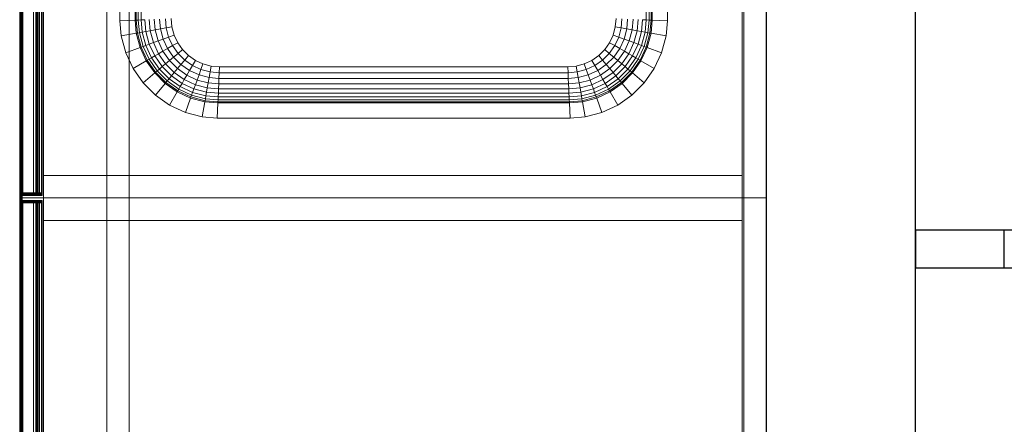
# Model space of a CAD drawing. Header units: metres. Extents: x 391.1 to 427.5, y 12.8 to 28.4.
# Tile 93 of 189: x 406.272 to 407.063, y 21.938 to 22.263. Entities that reach past the tile are written whole.
import ezdxf

# ---------------------------------------------------------------- set-up
doc = ezdxf.new("R2010")
doc.units = ezdxf.units.M
for name, color, linetype, lineweight in [('02_MOBILIARIO', 7, 'Continuous', 18), ('A-DETL-____-MBND', 7, 'Continuous', 18), ('A-WALL-____-MCUT', 7, 'Continuous', 25), ('A-WALL-____-OTLN', 7, 'Continuous', 25)]:
    doc.layers.add(name, color=color, linetype=linetype, lineweight=lineweight)

# ---------------------------------------------------------------- blocks, each defined once
blk = doc.blocks.new('Family - Evans PA-151997-03_CLI_AIRE_P0A')
at = {"layer": 'A-WALL-____-MCUT', "color": 253, "true_color": 0xaaaaaa}
for p, q in [((0.07148, 0.03), (0, 0.03)), ((0, 0.03), (0, 0)), ((0.07148, 0), (0.07148, 0.03)), ((0, 0), (0.07148, 0))]:
    blk.add_line(p, q, dxfattribs=at)
at = {"layer": 'A-WALL-____-OTLN', "color": 253, "true_color": 0xaaaaaa}
for p, q in [((3.07526, 0.03), (0, 0.03)), ((0, 0.03), (0, 0)), ((0, 0), (3.07526, 0))]:
    blk.add_line(p, q, dxfattribs=at)
at = {"layer": 'A-WALL-____-OTLN', "color": 253, "lineweight": 18, "true_color": 0xaaaaaa}
blk.add_line((0, 0), (3.07526, 0), dxfattribs=at)
blk = doc.blocks.new('Family - Evans PA-152290-03_CLI_AIRE_P0A')
at = {"layer": 'A-WALL-____-MCUT', "color": 253, "true_color": 0xaaaaaa}
for p, q in [((5.79845, 0.12), (1.74487, 0.12)), ((1.74487, 0), (5.7528, 0))]:
    blk.add_line(p, q, dxfattribs=at)
at = {"layer": 'A-WALL-____-OTLN', "color": 253, "true_color": 0xaaaaaa}
for p, q in [((5.79845, 0.12), (0, 0.12)), ((0, 0), (5.7528, 0))]:
    blk.add_line(p, q, dxfattribs=at)
at = {"layer": 'A-WALL-____-OTLN', "color": 253, "lineweight": 18, "true_color": 0xaaaaaa}
blk.add_line((-0.00001, 0), (5.7528, 0), dxfattribs=at)
blk = doc.blocks.new('Family - Taulells_PA-152457-03_CLI_AIRE_P0A')
at = {"layer": 'A-DETL-____-MBND', "color": 253, "true_color": 0xaaaaaa}
for p, q in [((0, 0.6), (0, 0)), ((0, 0), (0, 0.6)), ((0.00003, 0.6), (0, 0.6)), ((0.6, 0.6), (0, 0.6)), ((0, 0.596), (0.00003, 0.59635)), ((0.00003, 0.59635), (0, 0.596)), ((0.00003, 0.59635), (0, 0.596)), ((0.00003, 0.59635), (0, 0.596)), ((0, 0.004), (0, 0.596)), ((0, 0.596), (0, 0.004)), ((0, 0.004), (0, 0.596)), ((0, 0.596), (0, 0.004)), ((0.00003, 0), (0.00003, 0.6)), ((0.00012, 0.6), (0.00003, 0.6)), ((0.00003, 0.59635), (0.00012, 0.59668)), ((0.00012, 0.59668), (0.00003, 0.59635)), ((0.00012, 0.59668), (0.00003, 0.59635)), ((0.00012, 0.59668), (0.00003, 0.59635)), ((0.00003, 0.00365), (0.00003, 0.59635)), ((0.00003, 0.59635), (0.00003, 0.00365)), ((0.00012, 0), (0.00012, 0.6)), ((0.00027, 0.6), (0.00012, 0.6)), ((0.00012, 0.59668), (0.00027, 0.597)), ((0.00027, 0.597), (0.00012, 0.59668)), ((0.00027, 0.597), (0.00012, 0.59668)), ((0.00027, 0.597), (0.00012, 0.59668)), ((0.00012, 0.00332), (0.00012, 0.59668)), ((0.00012, 0.59668), (0.00012, 0.00332)), ((0.00027, 0), (0.00027, 0.6)), ((0.00047, 0.6), (0.00027, 0.6)), ((0.00027, 0.597), (0.00047, 0.59729)), ((0.00047, 0.59729), (0.00027, 0.597)), ((0.00047, 0.59729), (0.00027, 0.597)), ((0.00047, 0.59729), (0.00027, 0.597)), ((0.00027, 0.003), (0.00027, 0.597)), ((0.00027, 0.597), (0.00027, 0.003)), ((0.00047, 0), (0.00047, 0.6)), ((0.00071, 0.6), (0.00047, 0.6)), ((0.00047, 0.59729), (0.00071, 0.59753)), ((0.00071, 0.59753), (0.00047, 0.59729)), ((0.00059, 0.59741), (0.00047, 0.59729)), ((0.00059, 0.59741), (0.00047, 0.59729)), ((0.00047, 0.00271), (0.00047, 0.59729)), ((0.00047, 0.59729), (0.00047, 0.00271)), ((0.00071, 0.59753), (0.00059, 0.59741)), ((0.00071, 0.59753), (0.00059, 0.59741)), ((0.00059, 0.59741), (0.00071, 0.59729)), ((0.00071, 0.59729), (0.00059, 0.59741)), ((0.00071, 0), (0.00071, 0.6)), ((0.001, 0.6), (0.00071, 0.6)), ((0.00071, 0.59753), (0.001, 0.59773)), ((0.001, 0.59773), (0.00071, 0.59753)), ((0.001, 0.59773), (0.00071, 0.59753)), ((0.001, 0.59773), (0.00071, 0.59753)), ((0.00071, 0.59753), (0.018, 0.59753)), ((0.018, 0.59753), (0.00071, 0.59753)), ((0.00071, 0.59729), (0.001, 0.597)), ((0.00071, 0.00271), (0.00071, 0.59729)), ((0.00071, 0.59729), (0.018, 0.59729)), ((0.001, 0.597), (0.00071, 0.59729)), ((0.00071, 0.59729), (0.00071, 0.00271)), ((0.018, 0.59729), (0.00071, 0.59729)), ((0.001, 0), (0.001, 0.6)), ((0.00132, 0.6), (0.001, 0.6)), ((0.001, 0.59773), (0.00132, 0.59788)), ((0.00132, 0.59788), (0.001, 0.59773)), ((0.00132, 0.59788), (0.001, 0.59773)), ((0.00132, 0.59788), (0.001, 0.59773)), ((0.001, 0.59773), (0.018, 0.59773)), ((0.018, 0.59773), (0.001, 0.59773)), ((0.001, 0.597), (0.00132, 0.59668)), ((0.001, 0.003), (0.001, 0.597)), ((0.001, 0.597), (0.018, 0.597)), ((0.00132, 0.59668), (0.001, 0.597)), ((0.001, 0.597), (0.001, 0.003)), ((0.018, 0.597), (0.001, 0.597)), ((0.00132, 0), (0.00132, 0.6)), ((0.00165, 0.6), (0.00132, 0.6)), ((0.00132, 0.59788), (0.00165, 0.59797)), ((0.00165, 0.59797), (0.00132, 0.59788)), ((0.00165, 0.59797), (0.00132, 0.59788)), ((0.00165, 0.59797), (0.00132, 0.59788)), ((0.00132, 0.59788), (0.018, 0.59788)), ((0.018, 0.59788), (0.00132, 0.59788)), ((0.00132, 0.59668), (0.00165, 0.59635)), ((0.00132, 0.00332), (0.00132, 0.59668)), ((0.00132, 0.59668), (0.018, 0.59668)), ((0.00165, 0.59635), (0.00132, 0.59668)), ((0.00132, 0.59668), (0.00132, 0.00332)), ((0.018, 0.59668), (0.00132, 0.59668)), ((0.00165, 0), (0.00165, 0.6)), ((0.002, 0.6), (0.00165, 0.6)), ((0.00165, 0.59797), (0.002, 0.598)), ((0.002, 0.598), (0.00165, 0.59797)), ((0.002, 0.598), (0.00165, 0.59797)), ((0.002, 0.598), (0.00165, 0.59797)), ((0.00165, 0.59797), (0.018, 0.59797)), ((0.018, 0.59797), (0.00165, 0.59797)), ((0.00165, 0.59635), (0.002, 0.596)), ((0.00165, 0.00365), (0.00165, 0.59635)), ((0.00165, 0.59635), (0.018, 0.59635)), ((0.002, 0.596), (0.00165, 0.59635)), ((0.00165, 0.59635), (0.00165, 0.00365)), ((0.018, 0.59635), (0.00165, 0.59635)), ((0.6, 0.6), (0.002, 0.6)), ((0.002, 0.6), (0.002, 0)), ((0.018, 0.598), (0.002, 0.598)), ((0.002, 0.598), (0.018, 0.598)), ((0.018, 0.598), (0.002, 0.598)), ((0.002, 0.598), (0.018, 0.598)), ((0.002, 0.596), (0.018, 0.596)), ((0.002, 0.004), (0.002, 0.596)), ((0.018, 0.596), (0.002, 0.596)), ((0.002, 0.596), (0.002, 0.004)), ((0.0025, 0.002), (0.0025, 0.598)), ((0.0025, 0.598), (0.01099, 0.598)), ((0.01099, 0.598), (0.0025, 0.598)), ((0.0025, 0.598), (0.0025, 0.002)), ((0.0025, 0.598), (0.0025, 0.002)), ((0.0025, 0.598), (0.01099, 0.598)), ((0.01099, 0.598), (0.0025, 0.598)), ((0.0025, 0.598), (0.0025, 0.002)), ((0.01099, 0.598), (0.01099, 0.002)), ((0.01099, 0.598), (0.01291, 0.598)), ((0.01291, 0.598), (0.01099, 0.598)), ((0.01099, 0.598), (0.01099, 0.002)), ((0.01099, 0.598), (0.01099, 0.002)), ((0.01099, 0.598), (0.01367, 0.598)), ((0.01367, 0.598), (0.01099, 0.598)), ((0.01099, 0.598), (0.01099, 0.002)), ((0.01291, 0.598), (0.01291, 0.002)), ((0.01291, 0.598), (0.01453, 0.598)), ((0.01453, 0.598), (0.01291, 0.598)), ((0.01291, 0.598), (0.01291, 0.002)), ((0.01367, 0.598), (0.01367, 0.002)), ((0.01367, 0.598), (0.01595, 0.598)), ((0.01595, 0.598), (0.01367, 0.598)), ((0.01367, 0.598), (0.01367, 0.002)), ((0.01453, 0.598), (0.01453, 0.002)), ((0.01453, 0.598), (0.01562, 0.598)), ((0.01562, 0.598), (0.01453, 0.598)), ((0.01453, 0.598), (0.01453, 0.002)), ((0.01562, 0.598), (0.01562, 0.002)), ((0.01562, 0.598), (0.016, 0.598)), ((0.016, 0.598), (0.01562, 0.598)), ((0.01562, 0.598), (0.01562, 0.002)), ((0.01595, 0.598), (0.01595, 0.002)), ((0.01595, 0.598), (0.01747, 0.598)), ((0.01747, 0.598), (0.01595, 0.598)), ((0.01595, 0.598), (0.01595, 0.002)), ((0.016, 0.598), (0.016, 0.002)), ((0.016, 0.598), (0.016, 0.002)), ((0.01747, 0.598), (0.01747, 0.002)), ((0.01747, 0.598), (0.018, 0.598)), ((0.018, 0.598), (0.01747, 0.598)), ((0.01747, 0.598), (0.01747, 0.002)), ((0.018, 0.598), (0.018, 0.002)), ((0.018, 0.598), (0.018, 0.002)), ((0.018, 0.598), (0.018, 0.59797)), ((0.018, 0.598), (0.018, 0.002)), ((0.018, 0.59797), (0.018, 0.598)), ((0.018, 0.002), (0.018, 0.598)), ((0.018, 0.59797), (0.018, 0.59788)), ((0.018, 0.59788), (0.018, 0.59797)), ((0.018, 0.59788), (0.018, 0.59773)), ((0.018, 0.59773), (0.018, 0.59788)), ((0.018, 0.59773), (0.018, 0.59753)), ((0.018, 0.59753), (0.018, 0.59773)), ((0.018, 0.59753), (0.018, 0.59729)), ((0.018, 0.59729), (0.018, 0.59753)), ((0.018, 0.59729), (0.018, 0.597)), ((0.018, 0.597), (0.018, 0.59729)), ((0.018, 0.597), (0.018, 0.59668)), ((0.018, 0.59668), (0.018, 0.597)), ((0.018, 0.59668), (0.018, 0.59635)), ((0.018, 0.59635), (0.018, 0.59668)), ((0.018, 0.59635), (0.018, 0.596)), ((0.018, 0.596), (0.018, 0.59635)), ((0.018, 0.596), (0.018, 0.004)), ((0.018, 0.004), (0.018, 0.596)), ((0.0192, 0.6), (0.5808, 0.6)), ((0.0192, 0.582), (0.0192, 0.6)), ((0.5808, 0.6), (0.0192, 0.6)), ((0.0192, 0.6), (0.0192, 0.582)), ((0.0192, 0), (0.0192, 0.6)), ((0.0192, 0.6), (0.5808, 0.6)), ((0.5808, 0.6), (0.0192, 0.6)), ((0.0192, 0.6), (0.0192, 0)), ((0.07, 0), (0.07, 0.6)), ((0.07, 0.6), (0.088, 0.6)), ((0.07, 0.6), (0.07, 0)), ((0.088, 0.6), (0.07, 0.6)), ((0.088, 0.6), (0.088, 0)), ((0.088, 0), (0.088, 0.6)), ((0.5808, 0.6), (0.5808, 0.582)), ((0.5808, 0.582), (0.5808, 0.6)), ((0.5808, 0.6), (0.5808, 0)), ((0.5808, 0), (0.5808, 0.6)), ((0.582, 0), (0.582, 0.6)), ((0.582, 0.6), (0.6, 0.6)), ((0.582, 0.6), (0.582, 0)), ((0.6, 0.6), (0.582, 0.6)), ((0.6, 0.6), (0.6, 0)), ((0.6, 0), (0.6, 0.6)), ((0.6, 0), (0.6, 0.6)), ((0.6, 0), (0.6, 0.6)), ((0.5808, 0.582), (0.0192, 0.582)), ((0.0192, 0.582), (0.5808, 0.582)), ((0.0192, 0), (0.0192, 0.018)), ((0.0192, 0.018), (0.5808, 0.018)), ((0.5808, 0.018), (0.0192, 0.018)), ((0.0192, 0.018), (0.0192, 0)), ((0.5808, 0.018), (0.5808, 0)), ((0.5808, 0), (0.5808, 0.018)), ((0.00003, 0.00365), (0, 0.004)), ((0, 0.004), (0.00003, 0.00365)), ((0.00003, 0.00365), (0, 0.004)), ((0, 0.004), (0.00003, 0.00365)), ((0, 0), (0.00003, 0)), ((0, 0), (0.6, 0)), ((0.00012, 0.00332), (0.00003, 0.00365)), ((0.00003, 0.00365), (0.00012, 0.00332)), ((0.00012, 0.00332), (0.00003, 0.00365)), ((0.00003, 0.00365), (0.00012, 0.00332)), ((0.00003, 0), (0.00012, 0)), ((0.00027, 0.003), (0.00012, 0.00332)), ((0.00012, 0.00332), (0.00027, 0.003)), ((0.00027, 0.003), (0.00012, 0.00332)), ((0.00012, 0.00332), (0.00027, 0.003)), ((0.00047, 0.00271), (0.00027, 0.003)), ((0.00027, 0.003), (0.00047, 0.00271)), ((0.00047, 0.00271), (0.00027, 0.003)), ((0.00027, 0.003), (0.00047, 0.00271)), ((0.00027, 0), (0.00047, 0)), ((0.00071, 0.00247), (0.00047, 0.00271)), ((0.00047, 0.00271), (0.00059, 0.00259)), ((0.00059, 0.00259), (0.00047, 0.00271)), ((0.00047, 0.00271), (0.00071, 0.00247)), ((0.00047, 0), (0.00071, 0)), ((0.00059, 0.00259), (0.00071, 0.00271)), ((0.00059, 0.00259), (0.00071, 0.00271)), ((0.00059, 0.00259), (0.00071, 0.00247)), ((0.00071, 0.00247), (0.00059, 0.00259)), ((0.00071, 0.00271), (0.001, 0.003)), ((0.00071, 0.00271), (0.001, 0.003)), ((0.018, 0.00271), (0.00071, 0.00271)), ((0.00071, 0.00271), (0.018, 0.00271)), ((0.001, 0.00227), (0.00071, 0.00247)), ((0.00071, 0.00247), (0.001, 0.00227)), ((0.018, 0.00247), (0.00071, 0.00247)), ((0.001, 0.00227), (0.00071, 0.00247)), ((0.00071, 0.00247), (0.001, 0.00227)), ((0.00071, 0.00247), (0.018, 0.00247)), ((0.00071, 0), (0.001, 0)), ((0.001, 0.003), (0.00132, 0.00332)), ((0.001, 0.003), (0.00132, 0.00332)), ((0.018, 0.003), (0.001, 0.003)), ((0.001, 0.003), (0.018, 0.003)), ((0.00132, 0.00212), (0.001, 0.00227)), ((0.001, 0.00227), (0.00132, 0.00212)), ((0.018, 0.00227), (0.001, 0.00227)), ((0.00132, 0.00212), (0.001, 0.00227)), ((0.001, 0.00227), (0.00132, 0.00212)), ((0.001, 0.00227), (0.018, 0.00227)), ((0.001, 0), (0.00132, 0)), ((0.00132, 0.00332), (0.00165, 0.00365)), ((0.00132, 0.00332), (0.00165, 0.00365)), ((0.018, 0.00332), (0.00132, 0.00332)), ((0.00132, 0.00332), (0.018, 0.00332)), ((0.00165, 0.00203), (0.00132, 0.00212)), ((0.00132, 0.00212), (0.00165, 0.00203)), ((0.018, 0.00212), (0.00132, 0.00212)), ((0.00165, 0.00203), (0.00132, 0.00212)), ((0.00132, 0.00212), (0.00165, 0.00203)), ((0.00132, 0.00212), (0.018, 0.00212)), ((0.00132, 0), (0.00165, 0)), ((0.00165, 0.00365), (0.002, 0.004)), ((0.00165, 0.00365), (0.002, 0.004)), ((0.018, 0.00365), (0.00165, 0.00365)), ((0.00165, 0.00365), (0.018, 0.00365)), ((0.002, 0.002), (0.00165, 0.00203)), ((0.00165, 0.00203), (0.002, 0.002)), ((0.018, 0.00203), (0.00165, 0.00203)), ((0.002, 0.002), (0.00165, 0.00203)), ((0.00165, 0.00203), (0.002, 0.002)), ((0.00165, 0.00203), (0.018, 0.00203)), ((0.00165, 0), (0.002, 0)), ((0.018, 0.004), (0.002, 0.004)), ((0.002, 0.004), (0.018, 0.004)), ((0.002, 0.002), (0.018, 0.002)), ((0.018, 0.002), (0.002, 0.002)), ((0.002, 0.002), (0.018, 0.002)), ((0.018, 0.002), (0.002, 0.002)), ((0.002, 0), (0.6, 0)), ((0.01099, 0.002), (0.0025, 0.002)), ((0.0025, 0.002), (0.01099, 0.002)), ((0.01099, 0.002), (0.0025, 0.002)), ((0.0025, 0.002), (0.01099, 0.002)), ((0.01291, 0.002), (0.01099, 0.002)), ((0.01099, 0.002), (0.01291, 0.002)), ((0.01367, 0.002), (0.01099, 0.002)), ((0.01099, 0.002), (0.01367, 0.002)), ((0.01453, 0.002), (0.01291, 0.002)), ((0.01291, 0.002), (0.01453, 0.002)), ((0.01595, 0.002), (0.01367, 0.002)), ((0.01367, 0.002), (0.01595, 0.002)), ((0.01562, 0.002), (0.01453, 0.002)), ((0.01453, 0.002), (0.01562, 0.002)), ((0.016, 0.002), (0.01562, 0.002)), ((0.01562, 0.002), (0.016, 0.002)), ((0.01747, 0.002), (0.01595, 0.002)), ((0.01595, 0.002), (0.01747, 0.002)), ((0.018, 0.002), (0.01747, 0.002)), ((0.01747, 0.002), (0.018, 0.002)), ((0.018, 0.004), (0.018, 0.00365)), ((0.018, 0.00365), (0.018, 0.004)), ((0.018, 0.00365), (0.018, 0.00332)), ((0.018, 0.00332), (0.018, 0.00365)), ((0.018, 0.00332), (0.018, 0.003)), ((0.018, 0.003), (0.018, 0.00332)), ((0.018, 0.003), (0.018, 0.00271)), ((0.018, 0.00271), (0.018, 0.003)), ((0.018, 0.00271), (0.018, 0.00247)), ((0.018, 0.00247), (0.018, 0.00271)), ((0.018, 0.00247), (0.018, 0.00227)), ((0.018, 0.00227), (0.018, 0.00247)), ((0.018, 0.00227), (0.018, 0.00212)), ((0.018, 0.00212), (0.018, 0.00227)), ((0.018, 0.00212), (0.018, 0.00203)), ((0.018, 0.00203), (0.018, 0.00212)), ((0.018, 0.00203), (0.018, 0.002)), ((0.018, 0.002), (0.018, 0.00203)), ((0.5808, 0), (0.0192, 0)), ((0.0192, 0), (0.5808, 0)), ((0.5808, 0), (0.0192, 0)), ((0.088, 0), (0.07, 0)), ((0.07, 0), (0.088, 0)), ((0.6, 0), (0.582, 0)), ((0.582, 0), (0.6, 0)), ((0.00012, 0), (0.00027, 0)), ((0.0192, 0), (0.5808, 0))]:
    blk.add_line(p, q, dxfattribs=at)
blk = doc.blocks.new('Family - Piques_PA-152575-03_CLI_AIRE_P0A')
at = {"layer": 'A-DETL-____-MBND', "color": 253, "true_color": 0xaaaaaa}
for p, q in [((0, 0.6), (0, 0)), ((0, 0), (0, 0.6)), ((0, 0.004), (0, 0.596)), ((0, 0.596), (0, 0.004)), ((0, 0.004), (0, 0.596)), ((0, 0.596), (0, 0.004)), ((0.00003, 0), (0.00003, 0.6)), ((0.00003, 0.59635), (0.00003, 0.00365)), ((0.00003, 0.00365), (0.00003, 0.59635)), ((0.00012, 0), (0.00012, 0.6)), ((0.00012, 0.59668), (0.00012, 0.00332)), ((0.00012, 0.00332), (0.00012, 0.59668)), ((0.00027, 0), (0.00027, 0.6)), ((0.00027, 0.597), (0.00027, 0.003)), ((0.00027, 0.003), (0.00027, 0.597)), ((0.00047, 0), (0.00047, 0.6)), ((0.00047, 0.59729), (0.00047, 0.00271)), ((0.00047, 0.00271), (0.00047, 0.59729)), ((0.00071, 0), (0.00071, 0.6)), ((0.00071, 0.59729), (0.00071, 0.00271)), ((0.00071, 0.00271), (0.00071, 0.59729)), ((0.001, 0), (0.001, 0.6)), ((0.001, 0.597), (0.001, 0.003)), ((0.001, 0.003), (0.001, 0.597)), ((0.00132, 0), (0.00132, 0.6)), ((0.00132, 0.59668), (0.00132, 0.00332)), ((0.00132, 0.00332), (0.00132, 0.59668)), ((0.00165, 0), (0.00165, 0.6)), ((0.00165, 0.59635), (0.00165, 0.00365)), ((0.00165, 0.00365), (0.00165, 0.59635)), ((0.002, 0.6), (0.002, 0)), ((0.002, 0.596), (0.002, 0.004)), ((0.002, 0.004), (0.002, 0.596)), ((0.0025, 0.002), (0.0025, 0.598)), ((0.0025, 0.598), (0.0025, 0.002)), ((0.0025, 0.598), (0.0025, 0.002)), ((0.0025, 0.598), (0.0025, 0.002)), ((0.01099, 0.598), (0.01099, 0.002)), ((0.01099, 0.598), (0.01099, 0.002)), ((0.01099, 0.598), (0.01099, 0.002)), ((0.01099, 0.598), (0.01099, 0.002)), ((0.01291, 0.598), (0.01291, 0.002)), ((0.01291, 0.598), (0.01291, 0.002)), ((0.01367, 0.598), (0.01367, 0.002)), ((0.01367, 0.598), (0.01367, 0.002)), ((0.01453, 0.598), (0.01453, 0.002)), ((0.01453, 0.598), (0.01453, 0.002)), ((0.01562, 0.598), (0.01562, 0.002)), ((0.01562, 0.598), (0.01562, 0.002)), ((0.01595, 0.598), (0.01595, 0.002)), ((0.01595, 0.598), (0.01595, 0.002)), ((0.016, 0.598), (0.016, 0.002)), ((0.016, 0.598), (0.016, 0.002)), ((0.01747, 0.598), (0.01747, 0.002)), ((0.01747, 0.598), (0.01747, 0.002)), ((0.018, 0.598), (0.018, 0.002)), ((0.018, 0.598), (0.018, 0.002)), ((0.018, 0.002), (0.018, 0.598)), ((0.018, 0.598), (0.018, 0.002)), ((0.018, 0.004), (0.018, 0.596)), ((0.018, 0.596), (0.018, 0.004)), ((0.0192, 0), (0.0192, 0.6)), ((0.0192, 0.6), (0.0192, 0)), ((0.07, 0), (0.07, 0.6)), ((0.07, 0.6), (0.07, 0)), ((0.088, 0.6), (0.088, 0)), ((0.088, 0), (0.088, 0.6)), ((0.5808, 0.6), (0.5808, 0)), ((0.5808, 0), (0.5808, 0.6)), ((0.582, 0), (0.582, 0.6)), ((0.582, 0.6), (0.582, 0)), ((0.6, 0), (0.6, 0.6)), ((0.6, 0), (0.6, 0.6)), ((0.6, 0.6), (0.6, 0)), ((0.6, 0), (0.6, 0.6)), ((0.0806, 0.14224), (0.0806, 0.46584)), ((0.0806, 0.14224), (0.0806, 0.46584)), ((0.0806, 0.46584), (0.0806, 0.14224)), ((0.09281, 0.46531), (0.09281, 0.14277)), ((0.09369, 0.46527), (0.09369, 0.14281)), ((0.09532, 0.4652), (0.09532, 0.14288)), ((0.09765, 0.46509), (0.09765, 0.14298)), ((0.50356, 0.14298), (0.50356, 0.46509)), ((0.50589, 0.14288), (0.50589, 0.4652)), ((0.50752, 0.14281), (0.50752, 0.46527)), ((0.5084, 0.14277), (0.5084, 0.46531)), ((0.52061, 0.46584), (0.52061, 0.14224)), ((0.52061, 0.46584), (0.52061, 0.14224)), ((0.52061, 0.14224), (0.52061, 0.46584)), ((0.0806, 0.14224), (0.09281, 0.14277)), ((0.09281, 0.14277), (0.09369, 0.14281)), ((0.09281, 0.14277), (0.09373, 0.13225)), ((0.09369, 0.14281), (0.09532, 0.14288)), ((0.09369, 0.14281), (0.0946, 0.1324)), ((0.09532, 0.14288), (0.09765, 0.14298)), ((0.09532, 0.14288), (0.09621, 0.13268)), ((0.09765, 0.14298), (0.10062, 0.14311)), ((0.09765, 0.14298), (0.09852, 0.13309)), ((0.10062, 0.14311), (0.10145, 0.13361)), ((0.10415, 0.14327), (0.10494, 0.13422)), ((0.10815, 0.14344), (0.10889, 0.13492)), ((0.1125, 0.14363), (0.1132, 0.13568)), ((0.11711, 0.14383), (0.11775, 0.13648)), ((0.12183, 0.14404), (0.12242, 0.13731)), ((0.47879, 0.13731), (0.47937, 0.14404)), ((0.48346, 0.13648), (0.4841, 0.14383)), ((0.48801, 0.13568), (0.48871, 0.14363)), ((0.49232, 0.13492), (0.49306, 0.14344)), ((0.49627, 0.13422), (0.49706, 0.14327)), ((0.49976, 0.13361), (0.50059, 0.14311)), ((0.50059, 0.14311), (0.50356, 0.14298)), ((0.50269, 0.13309), (0.50356, 0.14298)), ((0.50356, 0.14298), (0.50589, 0.14288)), ((0.505, 0.13268), (0.50589, 0.14288)), ((0.50589, 0.14288), (0.50752, 0.14281)), ((0.50661, 0.1324), (0.50752, 0.14281)), ((0.50748, 0.13225), (0.5084, 0.14277)), ((0.50752, 0.14281), (0.5084, 0.14277)), ((0.5084, 0.14277), (0.52061, 0.14224)), ((0.08166, 0.13012), (0.0806, 0.14224)), ((0.08166, 0.13012), (0.0806, 0.14224)), ((0.0806, 0.14224), (0.08166, 0.13012)), ((0.10494, 0.13422), (0.10889, 0.13492)), ((0.10889, 0.13492), (0.1132, 0.13568)), ((0.10889, 0.13492), (0.11126, 0.12608)), ((0.1132, 0.13568), (0.11775, 0.13648)), ((0.1132, 0.13568), (0.11537, 0.12757)), ((0.11775, 0.13648), (0.12242, 0.13731)), ((0.11775, 0.13648), (0.11971, 0.12915)), ((0.12242, 0.13731), (0.12417, 0.13078)), ((0.47704, 0.13078), (0.47879, 0.13731)), ((0.47879, 0.13731), (0.48346, 0.13648)), ((0.4815, 0.12915), (0.48346, 0.13648)), ((0.48346, 0.13648), (0.48801, 0.13568)), ((0.48584, 0.12757), (0.48801, 0.13568)), ((0.48801, 0.13568), (0.49232, 0.13492)), ((0.48995, 0.12608), (0.49232, 0.13492)), ((0.49232, 0.13492), (0.49627, 0.13422)), ((0.52061, 0.14224), (0.51955, 0.13012)), ((0.52061, 0.14224), (0.51955, 0.13012)), ((0.51955, 0.13012), (0.52061, 0.14224)), ((0.08166, 0.13012), (0.09373, 0.13225)), ((0.08528, 0.11662), (0.08166, 0.13012)), ((0.08528, 0.11662), (0.08166, 0.13012)), ((0.08166, 0.13012), (0.08528, 0.11662)), ((0.09373, 0.13225), (0.0946, 0.1324)), ((0.09373, 0.13225), (0.09679, 0.12081)), ((0.0946, 0.1324), (0.09621, 0.13268)), ((0.0946, 0.1324), (0.09763, 0.12112)), ((0.09621, 0.13268), (0.09852, 0.13309)), ((0.09621, 0.13268), (0.09916, 0.12168)), ((0.09852, 0.13309), (0.10145, 0.13361)), ((0.09852, 0.13309), (0.10136, 0.12248)), ((0.10145, 0.13361), (0.10494, 0.13422)), ((0.10145, 0.13361), (0.10416, 0.12349)), ((0.10494, 0.13422), (0.10749, 0.12471)), ((0.11126, 0.12608), (0.11537, 0.12757)), ((0.11537, 0.12757), (0.11971, 0.12915)), ((0.11537, 0.12757), (0.11892, 0.11997)), ((0.11971, 0.12915), (0.12417, 0.13078)), ((0.11971, 0.12915), (0.12292, 0.12228)), ((0.12417, 0.13078), (0.12703, 0.12465)), ((0.47418, 0.12465), (0.47704, 0.13078)), ((0.47704, 0.13078), (0.4815, 0.12915)), ((0.47829, 0.12228), (0.4815, 0.12915)), ((0.4815, 0.12915), (0.48584, 0.12757)), ((0.48229, 0.11997), (0.48584, 0.12757)), ((0.48584, 0.12757), (0.48995, 0.12608)), ((0.49372, 0.12471), (0.49627, 0.13422)), ((0.49627, 0.13422), (0.49976, 0.13361)), ((0.49705, 0.12349), (0.49976, 0.13361)), ((0.49976, 0.13361), (0.50269, 0.13309)), ((0.49985, 0.12248), (0.50269, 0.13309)), ((0.50205, 0.12168), (0.505, 0.13268)), ((0.50269, 0.13309), (0.505, 0.13268)), ((0.50358, 0.12112), (0.50661, 0.1324)), ((0.50442, 0.12081), (0.50748, 0.13225)), ((0.505, 0.13268), (0.50661, 0.1324)), ((0.50661, 0.1324), (0.50748, 0.13225)), ((0.50748, 0.13225), (0.51955, 0.13012)), ((0.51955, 0.13012), (0.51593, 0.11662)), ((0.51955, 0.13012), (0.51593, 0.11662)), ((0.51593, 0.11662), (0.51955, 0.13012)), ((0.08528, 0.11662), (0.09679, 0.12081)), ((0.09679, 0.12081), (0.09763, 0.12112)), ((0.09679, 0.12081), (0.10179, 0.11008)), ((0.09763, 0.12112), (0.09916, 0.12168)), ((0.09763, 0.12112), (0.10256, 0.11053)), ((0.09916, 0.12168), (0.10136, 0.12248)), ((0.09916, 0.12168), (0.10398, 0.11135)), ((0.10136, 0.12248), (0.10416, 0.12349)), ((0.10136, 0.12248), (0.10601, 0.11252)), ((0.10416, 0.12349), (0.10749, 0.12471)), ((0.10416, 0.12349), (0.10859, 0.11401)), ((0.10749, 0.12471), (0.11126, 0.12608)), ((0.10749, 0.12471), (0.11165, 0.11578)), ((0.11126, 0.12608), (0.11513, 0.11778)), ((0.11513, 0.11778), (0.11892, 0.11997)), ((0.11892, 0.11997), (0.12292, 0.12228)), ((0.11892, 0.11997), (0.12373, 0.1131)), ((0.12292, 0.12228), (0.12703, 0.12465)), ((0.12292, 0.12228), (0.12727, 0.11607)), ((0.12703, 0.12465), (0.13091, 0.11912)), ((0.12727, 0.11607), (0.13091, 0.11912)), ((0.13091, 0.11912), (0.13568, 0.11434)), ((0.46553, 0.11434), (0.4703, 0.11912)), ((0.4703, 0.11912), (0.47418, 0.12465)), ((0.4703, 0.11912), (0.47394, 0.11607)), ((0.47394, 0.11607), (0.47829, 0.12228)), ((0.47418, 0.12465), (0.47829, 0.12228)), ((0.47748, 0.1131), (0.48229, 0.11997)), ((0.47829, 0.12228), (0.48229, 0.11997)), ((0.48229, 0.11997), (0.48608, 0.11778)), ((0.48608, 0.11778), (0.48995, 0.12608)), ((0.48955, 0.11578), (0.49372, 0.12471)), ((0.48995, 0.12608), (0.49372, 0.12471)), ((0.49262, 0.11401), (0.49705, 0.12349)), ((0.49372, 0.12471), (0.49705, 0.12349)), ((0.4952, 0.11252), (0.49985, 0.12248)), ((0.49705, 0.12349), (0.49985, 0.12248)), ((0.49723, 0.11135), (0.50205, 0.12168)), ((0.49865, 0.11053), (0.50358, 0.12112)), ((0.49942, 0.11008), (0.50442, 0.12081)), ((0.49985, 0.12248), (0.50205, 0.12168)), ((0.50205, 0.12168), (0.50358, 0.12112)), ((0.50358, 0.12112), (0.50442, 0.12081)), ((0.50442, 0.12081), (0.51593, 0.11662)), ((0.09118, 0.10396), (0.08528, 0.11662)), ((0.09118, 0.10396), (0.08528, 0.11662)), ((0.08528, 0.11662), (0.09118, 0.10396)), ((0.10256, 0.11053), (0.10398, 0.11135)), ((0.10398, 0.11135), (0.10601, 0.11252)), ((0.10398, 0.11135), (0.11052, 0.10201)), ((0.10601, 0.11252), (0.10859, 0.11401)), ((0.10601, 0.11252), (0.11231, 0.10351)), ((0.10859, 0.11401), (0.11165, 0.11578)), ((0.10859, 0.11401), (0.11459, 0.10543)), ((0.11165, 0.11578), (0.11513, 0.11778)), ((0.11165, 0.11578), (0.11731, 0.10771)), ((0.11513, 0.11778), (0.12038, 0.11028)), ((0.12038, 0.11028), (0.12373, 0.1131)), ((0.12373, 0.1131), (0.12727, 0.11607)), ((0.12373, 0.1131), (0.12966, 0.10716)), ((0.12727, 0.11607), (0.13263, 0.1107)), ((0.13263, 0.1107), (0.13568, 0.11434)), ((0.13568, 0.11434), (0.14122, 0.11046)), ((0.45999, 0.11046), (0.46553, 0.11434)), ((0.46553, 0.11434), (0.46858, 0.1107)), ((0.46858, 0.1107), (0.47394, 0.11607)), ((0.47155, 0.10716), (0.47748, 0.1131)), ((0.47394, 0.11607), (0.47748, 0.1131)), ((0.47748, 0.1131), (0.48083, 0.11028)), ((0.48083, 0.11028), (0.48608, 0.11778)), ((0.4839, 0.10771), (0.48955, 0.11578)), ((0.48608, 0.11778), (0.48955, 0.11578)), ((0.48662, 0.10543), (0.49262, 0.11401)), ((0.4889, 0.10351), (0.4952, 0.11252)), ((0.48955, 0.11578), (0.49262, 0.11401)), ((0.49069, 0.10201), (0.49723, 0.11135)), ((0.49262, 0.11401), (0.4952, 0.11252)), ((0.4952, 0.11252), (0.49723, 0.11135)), ((0.49723, 0.11135), (0.49865, 0.11053)), ((0.51593, 0.11662), (0.51003, 0.10396)), ((0.51593, 0.11662), (0.51003, 0.10396)), ((0.51003, 0.10396), (0.51593, 0.11662)), ((0.09118, 0.10396), (0.10179, 0.11008)), ((0.0992, 0.09251), (0.09118, 0.10396)), ((0.0992, 0.09251), (0.09118, 0.10396)), ((0.09118, 0.10396), (0.0992, 0.09251)), ((0.10179, 0.11008), (0.10256, 0.11053)), ((0.10179, 0.11008), (0.10858, 0.10039)), ((0.10256, 0.11053), (0.10926, 0.10096)), ((0.11052, 0.10201), (0.11231, 0.10351)), ((0.11231, 0.10351), (0.11459, 0.10543)), ((0.11231, 0.10351), (0.12008, 0.09574)), ((0.11459, 0.10543), (0.11731, 0.10771)), ((0.11459, 0.10543), (0.122, 0.09803)), ((0.11731, 0.10771), (0.12038, 0.11028)), ((0.11731, 0.10771), (0.12427, 0.10074)), ((0.12038, 0.11028), (0.12685, 0.10381)), ((0.12427, 0.10074), (0.12685, 0.10381)), ((0.12685, 0.10381), (0.12966, 0.10716)), ((0.12685, 0.10381), (0.13435, 0.09856)), ((0.12966, 0.10716), (0.13263, 0.1107)), ((0.12966, 0.10716), (0.13654, 0.10235)), ((0.13263, 0.1107), (0.13885, 0.10635)), ((0.13654, 0.10235), (0.13885, 0.10635)), ((0.13885, 0.10635), (0.14122, 0.11046)), ((0.13885, 0.10635), (0.14572, 0.10315)), ((0.14122, 0.11046), (0.14734, 0.10761)), ((0.14414, 0.0988), (0.14572, 0.10315)), ((0.14572, 0.10315), (0.14734, 0.10761)), ((0.14572, 0.10315), (0.15305, 0.10118)), ((0.14734, 0.10761), (0.15387, 0.10586)), ((0.15305, 0.10118), (0.15387, 0.10586)), ((0.15387, 0.10586), (0.1606, 0.10527)), ((0.1604, 0.10054), (0.1606, 0.10527)), ((0.1606, 0.10527), (0.4406, 0.10527)), ((0.4406, 0.10527), (0.44734, 0.10586)), ((0.4406, 0.10527), (0.44081, 0.10054)), ((0.44734, 0.10586), (0.45386, 0.10761)), ((0.44734, 0.10586), (0.44816, 0.10118)), ((0.44816, 0.10118), (0.45549, 0.10315)), ((0.45386, 0.10761), (0.45999, 0.11046)), ((0.45386, 0.10761), (0.45549, 0.10315)), ((0.45549, 0.10315), (0.46236, 0.10635)), ((0.45549, 0.10315), (0.45707, 0.0988)), ((0.45999, 0.11046), (0.46236, 0.10635)), ((0.46236, 0.10635), (0.46858, 0.1107)), ((0.46236, 0.10635), (0.46467, 0.10235)), ((0.46467, 0.10235), (0.47155, 0.10716)), ((0.46686, 0.09856), (0.47436, 0.10381)), ((0.46858, 0.1107), (0.47155, 0.10716)), ((0.47155, 0.10716), (0.47436, 0.10381)), ((0.47436, 0.10381), (0.48083, 0.11028)), ((0.47436, 0.10381), (0.47694, 0.10074)), ((0.47694, 0.10074), (0.4839, 0.10771)), ((0.47921, 0.09803), (0.48662, 0.10543)), ((0.48083, 0.11028), (0.4839, 0.10771)), ((0.48113, 0.09574), (0.4889, 0.10351)), ((0.4839, 0.10771), (0.48662, 0.10543)), ((0.48662, 0.10543), (0.4889, 0.10351)), ((0.4889, 0.10351), (0.49069, 0.10201)), ((0.49195, 0.10096), (0.49865, 0.11053)), ((0.49263, 0.10039), (0.49942, 0.11008)), ((0.49865, 0.11053), (0.49942, 0.11008)), ((0.49942, 0.11008), (0.51003, 0.10396)), ((0.51003, 0.10396), (0.50201, 0.09251)), ((0.51003, 0.10396), (0.50201, 0.09251)), ((0.50201, 0.09251), (0.51003, 0.10396)), ((0.0992, 0.09251), (0.10858, 0.10039)), ((0.10858, 0.10039), (0.10926, 0.10096)), ((0.10858, 0.10039), (0.11695, 0.09202)), ((0.10926, 0.10096), (0.11052, 0.10201)), ((0.10926, 0.10096), (0.11753, 0.0927)), ((0.11052, 0.10201), (0.11858, 0.09395)), ((0.11858, 0.09395), (0.12008, 0.09574)), ((0.12008, 0.09574), (0.122, 0.09803)), ((0.12008, 0.09574), (0.12908, 0.08944)), ((0.122, 0.09803), (0.12427, 0.10074)), ((0.122, 0.09803), (0.13057, 0.09202)), ((0.12427, 0.10074), (0.13234, 0.09509)), ((0.13057, 0.09202), (0.13234, 0.09509)), ((0.13234, 0.09509), (0.13435, 0.09856)), ((0.13234, 0.09509), (0.14127, 0.09092)), ((0.13435, 0.09856), (0.13654, 0.10235)), ((0.13435, 0.09856), (0.14264, 0.09469)), ((0.13654, 0.10235), (0.14414, 0.0988)), ((0.14264, 0.09469), (0.14414, 0.0988)), ((0.14414, 0.0988), (0.15225, 0.09663)), ((0.15149, 0.09232), (0.15225, 0.09663)), ((0.15225, 0.09663), (0.15305, 0.10118)), ((0.15225, 0.09663), (0.1602, 0.09594)), ((0.15305, 0.10118), (0.1604, 0.10054)), ((0.16001, 0.09158), (0.1602, 0.09594)), ((0.1602, 0.09594), (0.1604, 0.10054)), ((0.1602, 0.09594), (0.44101, 0.09594)), ((0.1604, 0.10054), (0.44081, 0.10054)), ((0.44081, 0.10054), (0.44816, 0.10118)), ((0.44081, 0.10054), (0.44101, 0.09594)), ((0.44101, 0.09594), (0.44896, 0.09663)), ((0.44101, 0.09594), (0.4412, 0.09158)), ((0.44816, 0.10118), (0.44896, 0.09663)), ((0.44896, 0.09663), (0.45707, 0.0988)), ((0.44896, 0.09663), (0.44972, 0.09232)), ((0.45707, 0.0988), (0.46467, 0.10235)), ((0.45707, 0.0988), (0.45856, 0.09469)), ((0.45856, 0.09469), (0.46686, 0.09856)), ((0.45994, 0.09092), (0.46887, 0.09509)), ((0.46467, 0.10235), (0.46686, 0.09856)), ((0.46686, 0.09856), (0.46887, 0.09509)), ((0.46887, 0.09509), (0.47694, 0.10074)), ((0.46887, 0.09509), (0.47064, 0.09202)), ((0.47064, 0.09202), (0.47921, 0.09803)), ((0.47213, 0.08944), (0.48113, 0.09574)), ((0.47694, 0.10074), (0.47921, 0.09803)), ((0.47921, 0.09803), (0.48113, 0.09574)), ((0.48113, 0.09574), (0.48263, 0.09395)), ((0.48263, 0.09395), (0.49069, 0.10201)), ((0.48368, 0.0927), (0.49195, 0.10096)), ((0.48426, 0.09202), (0.49263, 0.10039)), ((0.49069, 0.10201), (0.49195, 0.10096)), ((0.49195, 0.10096), (0.49263, 0.10039)), ((0.49263, 0.10039), (0.50201, 0.09251)), ((0.10908, 0.08263), (0.0992, 0.09251)), ((0.10908, 0.08263), (0.0992, 0.09251)), ((0.0992, 0.09251), (0.10908, 0.08263)), ((0.10908, 0.08263), (0.11695, 0.09202)), ((0.11695, 0.09202), (0.11753, 0.0927)), ((0.11695, 0.09202), (0.12665, 0.08523)), ((0.11753, 0.0927), (0.11858, 0.09395)), ((0.11753, 0.0927), (0.12709, 0.086)), ((0.11858, 0.09395), (0.12791, 0.08741)), ((0.12709, 0.086), (0.12791, 0.08741)), ((0.12791, 0.08741), (0.12908, 0.08944)), ((0.12791, 0.08741), (0.13824, 0.0826)), ((0.12908, 0.08944), (0.13057, 0.09202)), ((0.12908, 0.08944), (0.13904, 0.08479)), ((0.13057, 0.09202), (0.14006, 0.0876)), ((0.13904, 0.08479), (0.14006, 0.0876)), ((0.14006, 0.0876), (0.14127, 0.09092)), ((0.14006, 0.0876), (0.15017, 0.08489)), ((0.14127, 0.09092), (0.14264, 0.09469)), ((0.14127, 0.09092), (0.15079, 0.08837)), ((0.14264, 0.09469), (0.15149, 0.09232)), ((0.15017, 0.08489), (0.15079, 0.08837)), ((0.15079, 0.08837), (0.15149, 0.09232)), ((0.15079, 0.08837), (0.15983, 0.08758)), ((0.15149, 0.09232), (0.16001, 0.09158)), ((0.15968, 0.08405), (0.15983, 0.08758)), ((0.15983, 0.08758), (0.16001, 0.09158)), ((0.15983, 0.08758), (0.44138, 0.08758)), ((0.16001, 0.09158), (0.4412, 0.09158)), ((0.4412, 0.09158), (0.44972, 0.09232)), ((0.4412, 0.09158), (0.44138, 0.08758)), ((0.44138, 0.08758), (0.45042, 0.08837)), ((0.44138, 0.08758), (0.44153, 0.08405)), ((0.44972, 0.09232), (0.45856, 0.09469)), ((0.44972, 0.09232), (0.45042, 0.08837)), ((0.45042, 0.08837), (0.45994, 0.09092)), ((0.45042, 0.08837), (0.45103, 0.08489)), ((0.45103, 0.08489), (0.46115, 0.0876)), ((0.45856, 0.09469), (0.45994, 0.09092)), ((0.45994, 0.09092), (0.46115, 0.0876)), ((0.46115, 0.0876), (0.47064, 0.09202)), ((0.46115, 0.0876), (0.46217, 0.08479)), ((0.46217, 0.08479), (0.47213, 0.08944)), ((0.46297, 0.0826), (0.4733, 0.08741)), ((0.47064, 0.09202), (0.47213, 0.08944)), ((0.47213, 0.08944), (0.4733, 0.08741)), ((0.4733, 0.08741), (0.48263, 0.09395)), ((0.4733, 0.08741), (0.47411, 0.086)), ((0.47411, 0.086), (0.48368, 0.0927)), ((0.47456, 0.08523), (0.48426, 0.09202)), ((0.48263, 0.09395), (0.48368, 0.0927)), ((0.48368, 0.0927), (0.48426, 0.09202)), ((0.48426, 0.09202), (0.49213, 0.08263)), ((0.50201, 0.09251), (0.49213, 0.08263)), ((0.50201, 0.09251), (0.49213, 0.08263)), ((0.49213, 0.08263), (0.50201, 0.09251)), ((0.12052, 0.07462), (0.10908, 0.08263)), ((0.12052, 0.07462), (0.10908, 0.08263)), ((0.10908, 0.08263), (0.12052, 0.07462)), ((0.12052, 0.07462), (0.12665, 0.08523)), ((0.12665, 0.08523), (0.12709, 0.086)), ((0.12665, 0.08523), (0.13738, 0.08022)), ((0.12709, 0.086), (0.13768, 0.08106)), ((0.13319, 0.06871), (0.13738, 0.08022)), ((0.13738, 0.08022), (0.13768, 0.08106)), ((0.13738, 0.08022), (0.14881, 0.07716)), ((0.13768, 0.08106), (0.13824, 0.0826)), ((0.13768, 0.08106), (0.14897, 0.07804)), ((0.13824, 0.0826), (0.13904, 0.08479)), ((0.13824, 0.0826), (0.14925, 0.07965)), ((0.13904, 0.08479), (0.14966, 0.08195)), ((0.14897, 0.07804), (0.14925, 0.07965)), ((0.14925, 0.07965), (0.14966, 0.08195)), ((0.14925, 0.07965), (0.15945, 0.07876)), ((0.14966, 0.08195), (0.15017, 0.08489)), ((0.14966, 0.08195), (0.15955, 0.08109)), ((0.15017, 0.08489), (0.15968, 0.08405)), ((0.15945, 0.07876), (0.15955, 0.08109)), ((0.15955, 0.08109), (0.15968, 0.08405)), ((0.15955, 0.08109), (0.44166, 0.08109)), ((0.15968, 0.08405), (0.44153, 0.08405)), ((0.44153, 0.08405), (0.45103, 0.08489)), ((0.44153, 0.08405), (0.44166, 0.08109)), ((0.44166, 0.08109), (0.45155, 0.08195)), ((0.44166, 0.08109), (0.44176, 0.07876)), ((0.44176, 0.07876), (0.45196, 0.07965)), ((0.45103, 0.08489), (0.45155, 0.08195)), ((0.45155, 0.08195), (0.46217, 0.08479)), ((0.45155, 0.08195), (0.45196, 0.07965)), ((0.45196, 0.07965), (0.46297, 0.0826)), ((0.45196, 0.07965), (0.45224, 0.07804)), ((0.45224, 0.07804), (0.46353, 0.08106)), ((0.4524, 0.07716), (0.46383, 0.08022)), ((0.46217, 0.08479), (0.46297, 0.0826)), ((0.46297, 0.0826), (0.46353, 0.08106)), ((0.46353, 0.08106), (0.47411, 0.086)), ((0.46353, 0.08106), (0.46383, 0.08022)), ((0.46383, 0.08022), (0.47456, 0.08523)), ((0.46383, 0.08022), (0.46802, 0.06871)), ((0.47411, 0.086), (0.47456, 0.08523)), ((0.47456, 0.08523), (0.48069, 0.07462)), ((0.49213, 0.08263), (0.48069, 0.07462)), ((0.49213, 0.08263), (0.48069, 0.07462)), ((0.48069, 0.07462), (0.49213, 0.08263)), ((0.13319, 0.06871), (0.12052, 0.07462)), ((0.13319, 0.06871), (0.12052, 0.07462)), ((0.12052, 0.07462), (0.13319, 0.06871)), ((0.14668, 0.06509), (0.14881, 0.07716)), ((0.14881, 0.07716), (0.14897, 0.07804)), ((0.14881, 0.07716), (0.15934, 0.07624)), ((0.14897, 0.07804), (0.15938, 0.07712)), ((0.1588, 0.06403), (0.15934, 0.07624)), ((0.15934, 0.07624), (0.15938, 0.07712)), ((0.15934, 0.07624), (0.44187, 0.07624)), ((0.15938, 0.07712), (0.15945, 0.07876)), ((0.15938, 0.07712), (0.44183, 0.07712)), ((0.15945, 0.07876), (0.44176, 0.07876)), ((0.44176, 0.07876), (0.44183, 0.07712)), ((0.44183, 0.07712), (0.45224, 0.07804)), ((0.44183, 0.07712), (0.44187, 0.07624)), ((0.44187, 0.07624), (0.4524, 0.07716)), ((0.44187, 0.07624), (0.44241, 0.06403)), ((0.45224, 0.07804), (0.4524, 0.07716)), ((0.4524, 0.07716), (0.45452, 0.06509)), ((0.48069, 0.07462), (0.46802, 0.06871)), ((0.48069, 0.07462), (0.46802, 0.06871)), ((0.46802, 0.06871), (0.48069, 0.07462)), ((0.14668, 0.06509), (0.13319, 0.06871)), ((0.14668, 0.06509), (0.13319, 0.06871)), ((0.13319, 0.06871), (0.14668, 0.06509)), ((0.1588, 0.06403), (0.14668, 0.06509)), ((0.1588, 0.06403), (0.14668, 0.06509)), ((0.14668, 0.06509), (0.1588, 0.06403)), ((0.44241, 0.06403), (0.1588, 0.06403)), ((0.44241, 0.06403), (0.1588, 0.06403)), ((0.1588, 0.06403), (0.44241, 0.06403)), ((0.45452, 0.06509), (0.44241, 0.06403)), ((0.45452, 0.06509), (0.44241, 0.06403)), ((0.44241, 0.06403), (0.45452, 0.06509)), ((0.46802, 0.06871), (0.45452, 0.06509)), ((0.46802, 0.06871), (0.45452, 0.06509)), ((0.45452, 0.06509), (0.46802, 0.06871)), ((0.0192, 0), (0.0192, 0.018)), ((0.0192, 0.018), (0.5808, 0.018)), ((0.5808, 0.018), (0.0192, 0.018)), ((0.0192, 0.018), (0.0192, 0)), ((0.5808, 0.018), (0.5808, 0)), ((0.5808, 0), (0.5808, 0.018)), ((0.00003, 0.00365), (0, 0.004)), ((0, 0.004), (0.00003, 0.00365)), ((0.00003, 0.00365), (0, 0.004)), ((0, 0.004), (0.00003, 0.00365)), ((0, 0), (0.00003, 0)), ((0, 0), (0.6, 0)), ((0.00012, 0.00332), (0.00003, 0.00365)), ((0.00003, 0.00365), (0.00012, 0.00332)), ((0.00012, 0.00332), (0.00003, 0.00365)), ((0.00003, 0.00365), (0.00012, 0.00332)), ((0.00027, 0.003), (0.00012, 0.00332)), ((0.00012, 0.00332), (0.00027, 0.003)), ((0.00027, 0.003), (0.00012, 0.00332)), ((0.00012, 0.00332), (0.00027, 0.003)), ((0.00047, 0.00271), (0.00027, 0.003)), ((0.00027, 0.003), (0.00047, 0.00271)), ((0.00047, 0.00271), (0.00027, 0.003)), ((0.00027, 0.003), (0.00047, 0.00271)), ((0.00059, 0.00259), (0.00047, 0.00271)), ((0.00047, 0.00271), (0.00071, 0.00247)), ((0.00071, 0.00247), (0.00047, 0.00271)), ((0.00047, 0.00271), (0.00059, 0.00259)), ((0.00059, 0.00259), (0.00071, 0.00271)), ((0.00059, 0.00259), (0.00071, 0.00271)), ((0.00071, 0.00247), (0.00059, 0.00259)), ((0.00059, 0.00259), (0.00071, 0.00247)), ((0.00071, 0.00271), (0.001, 0.003)), ((0.00071, 0.00271), (0.001, 0.003)), ((0.00071, 0.00271), (0.018, 0.00271)), ((0.018, 0.00271), (0.00071, 0.00271)), ((0.001, 0.00227), (0.00071, 0.00247)), ((0.00071, 0.00247), (0.001, 0.00227)), ((0.00071, 0.00247), (0.018, 0.00247)), ((0.001, 0.00227), (0.00071, 0.00247)), ((0.00071, 0.00247), (0.001, 0.00227)), ((0.018, 0.00247), (0.00071, 0.00247)), ((0.001, 0.003), (0.00132, 0.00332)), ((0.001, 0.003), (0.00132, 0.00332)), ((0.001, 0.003), (0.018, 0.003)), ((0.018, 0.003), (0.001, 0.003)), ((0.00132, 0.00212), (0.001, 0.00227)), ((0.001, 0.00227), (0.00132, 0.00212)), ((0.001, 0.00227), (0.018, 0.00227)), ((0.00132, 0.00212), (0.001, 0.00227)), ((0.001, 0.00227), (0.00132, 0.00212)), ((0.018, 0.00227), (0.001, 0.00227)), ((0.00132, 0.00332), (0.00165, 0.00365)), ((0.00132, 0.00332), (0.00165, 0.00365)), ((0.00132, 0.00332), (0.018, 0.00332)), ((0.018, 0.00332), (0.00132, 0.00332)), ((0.00165, 0.00203), (0.00132, 0.00212)), ((0.00132, 0.00212), (0.00165, 0.00203)), ((0.00132, 0.00212), (0.018, 0.00212)), ((0.00165, 0.00203), (0.00132, 0.00212)), ((0.00132, 0.00212), (0.00165, 0.00203)), ((0.018, 0.00212), (0.00132, 0.00212)), ((0.00132, 0), (0.00165, 0)), ((0.00165, 0.00365), (0.002, 0.004)), ((0.00165, 0.00365), (0.002, 0.004)), ((0.00165, 0.00365), (0.018, 0.00365)), ((0.018, 0.00365), (0.00165, 0.00365)), ((0.002, 0.002), (0.00165, 0.00203)), ((0.00165, 0.00203), (0.002, 0.002)), ((0.00165, 0.00203), (0.018, 0.00203)), ((0.002, 0.002), (0.00165, 0.00203)), ((0.00165, 0.00203), (0.002, 0.002)), ((0.018, 0.00203), (0.00165, 0.00203)), ((0.00165, 0), (0.002, 0)), ((0.002, 0.004), (0.018, 0.004)), ((0.018, 0.004), (0.002, 0.004)), ((0.002, 0.002), (0.018, 0.002)), ((0.018, 0.002), (0.002, 0.002)), ((0.002, 0.002), (0.018, 0.002)), ((0.018, 0.002), (0.002, 0.002)), ((0.002, 0), (0.6, 0)), ((0.01099, 0.002), (0.0025, 0.002)), ((0.0025, 0.002), (0.01099, 0.002)), ((0.01099, 0.002), (0.0025, 0.002)), ((0.0025, 0.002), (0.01099, 0.002)), ((0.01291, 0.002), (0.01099, 0.002)), ((0.01099, 0.002), (0.01291, 0.002)), ((0.01367, 0.002), (0.01099, 0.002)), ((0.01099, 0.002), (0.01367, 0.002)), ((0.01453, 0.002), (0.01291, 0.002)), ((0.01291, 0.002), (0.01453, 0.002)), ((0.01595, 0.002), (0.01367, 0.002)), ((0.01367, 0.002), (0.01595, 0.002)), ((0.01562, 0.002), (0.01453, 0.002)), ((0.01453, 0.002), (0.01562, 0.002)), ((0.016, 0.002), (0.01562, 0.002)), ((0.01562, 0.002), (0.016, 0.002)), ((0.01747, 0.002), (0.01595, 0.002)), ((0.01595, 0.002), (0.01747, 0.002)), ((0.018, 0.002), (0.01747, 0.002)), ((0.01747, 0.002), (0.018, 0.002)), ((0.018, 0.00365), (0.018, 0.004)), ((0.018, 0.004), (0.018, 0.00365)), ((0.018, 0.00332), (0.018, 0.00365)), ((0.018, 0.00365), (0.018, 0.00332)), ((0.018, 0.003), (0.018, 0.00332)), ((0.018, 0.00332), (0.018, 0.003)), ((0.018, 0.00271), (0.018, 0.003)), ((0.018, 0.003), (0.018, 0.00271)), ((0.018, 0.00247), (0.018, 0.00271)), ((0.018, 0.00271), (0.018, 0.00247)), ((0.018, 0.00227), (0.018, 0.00247)), ((0.018, 0.00247), (0.018, 0.00227)), ((0.018, 0.00212), (0.018, 0.00227)), ((0.018, 0.00227), (0.018, 0.00212)), ((0.018, 0.00203), (0.018, 0.00212)), ((0.018, 0.00212), (0.018, 0.00203)), ((0.018, 0.002), (0.018, 0.00203)), ((0.018, 0.00203), (0.018, 0.002)), ((0.5808, 0), (0.0192, 0)), ((0.5808, 0), (0.0192, 0)), ((0.0192, 0), (0.5808, 0)), ((0.088, 0), (0.07, 0)), ((0.07, 0), (0.088, 0)), ((0.6, 0), (0.582, 0)), ((0.582, 0), (0.6, 0)), ((0.00003, 0), (0.00012, 0)), ((0.00012, 0), (0.00027, 0)), ((0.00027, 0), (0.00047, 0)), ((0.00047, 0), (0.00071, 0)), ((0.00071, 0), (0.001, 0)), ((0.001, 0), (0.00132, 0)), ((0.0192, 0), (0.5808, 0))]:
    blk.add_line(p, q, dxfattribs=at)
blk = doc.blocks.new('LONDR55-XX_ZZ-ARQ-CAA-M3D-Londres55_ifc-1-03_CLI_AIRE_P0A')
at = {"layer": '02_MOBILIARIO', "color": 253, "lineweight": 18, "true_color": 0xaaaaaa}
blk.add_blockref('Family - Taulells_PA-152457-03_CLI_AIRE_P0A', (406.27193, 21.51959), dxfattribs=at)
at = {"layer": 'A-DETL-____-MBND', "color": 253, "lineweight": 18, "true_color": 0xaaaaaa}
blk.add_blockref('Family - Piques_PA-152575-03_CLI_AIRE_P0A', (406.27193, 22.11959), dxfattribs=at)
at = {"layer": 'A-WALL-____-OTLN', "color": 253, "lineweight": 18, "true_color": 0xaaaaaa, "rotation": 90}
blk.add_blockref('Family - Evans PA-152290-03_CLI_AIRE_P0A', (406.99193, 17.51961), dxfattribs=at)
at = {"layer": 'A-WALL-____-OTLN', "color": 253, "lineweight": 18, "true_color": 0xaaaaaa}
blk.add_blockref('Family - Evans PA-151997-03_CLI_AIRE_P0A', (406.99193, 22.06358), dxfattribs=at)

msp = doc.modelspace()

# ---------------------------------------------------------------- block references
at = {"lineweight": 5}
msp.add_blockref('LONDR55-XX_ZZ-ARQ-CAA-M3D-Londres55_ifc-1-03_CLI_AIRE_P0A', (0, 0), dxfattribs=at)

doc.saveas('drawing.dxf')
